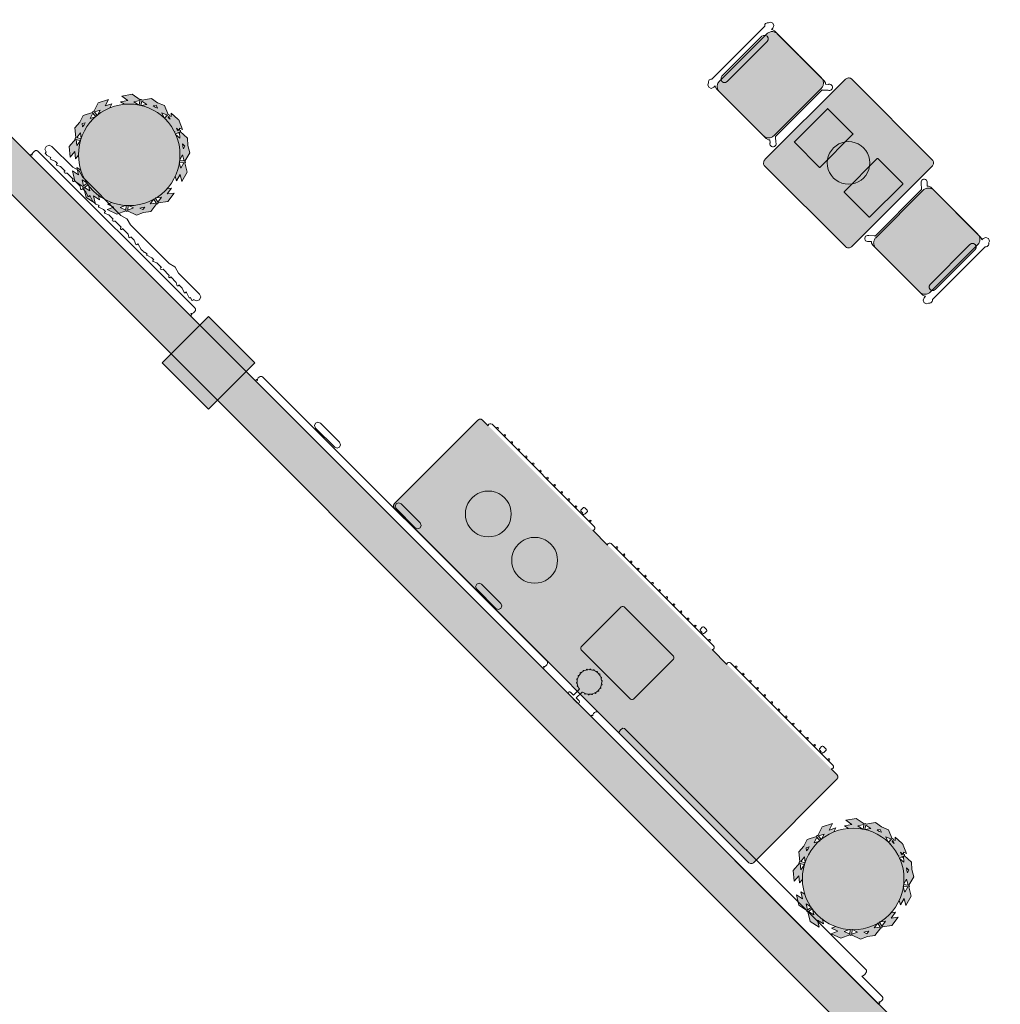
# Model space of a CAD drawing. Extents: x 2172.2 to 2210.6, y 415.3 to 458.1.
# Tile 5 of 27: x 2188.1 to 2194.1, y 420.2 to 426.2. Entities that reach past the tile are written whole.
import ezdxf

# ---------------------------------------------------------------- set-up
doc = ezdxf.new("R2010")
doc.units = 0
for name, color, linetype, lineweight in [('AYAA_M3_CHAIRS', 7, 'CONTINUOUS', 18), ('AYAA_M3_COLUMNS', 8, 'CONTINUOUS', 30), ('AYAA_M3_FINE_DETAIL', 8, 'CONTINUOUS', 9), ('AYAA_M3_PLANTS', 94, 'CONTINUOUS', 18), ('AYAA_M3_SERVICE', 7, 'CONTINUOUS', 18), ('AYAA_M3_TABLES', 7, 'CONTINUOUS', 18), ('AYAA_M3_WALL_DECOR', 32, 'CONTINUOUS', 13), ('AYAA_M3_WALL_LIGHTS', 32, 'CONTINUOUS', 13), ('AYAA_M3_WALLS', 7, 'CONTINUOUS', 30)]:
    doc.layers.add(name, color=color, linetype=linetype, lineweight=lineweight)

# ---------------------------------------------------------------- blocks, each defined once
blk = doc.blocks.new('AYAA_M3_ARCHITECTURE')
at = {"layer": 'AYAA_M3_COLUMNS', "true_color": 0xcfdadc}
blk.add_hatch(color=256, dxfattribs=at).paths.add_polyline_path([(-0.472302, -9.875465), (-0.755142, -10.158305), (-1.03795, -9.87543), (-0.755142, -9.592627)])
at = {"layer": 'AYAA_M3_WALLS', "true_color": 0xe1e6e6}
blk.add_hatch(color=256, dxfattribs=at).paths.add_polyline_path([(6.354817, -17.161343), (-2.147606, -8.65892), (-1.970829, -8.482143), (6.531594, -16.984568)])
at = {"layer": 'AYAA_M3_COLUMNS', "linetype": 'CONTINUOUS', "lineweight": -2}
blk.add_lwpolyline([(-0.472302, -9.875465), (-0.755142, -10.158305), (-1.03795, -9.87543), (-0.755142, -9.592627)], close=True, dxfattribs=at)
at = {"layer": 'AYAA_M3_WALLS', "linetype": 'CONTINUOUS', "lineweight": -2}
blk.add_lwpolyline([(6.354817, -17.161343), (-2.147606, -8.65892), (-1.970829, -8.482143), (6.531594, -16.984568)], close=True, dxfattribs=at)
blk = doc.blocks.new('AYAA_M3_UNIQUE_WALL_COMPOSITION_13')
at = {"color": 0, "linetype": 'CONTINUOUS', "lineweight": -2}
for points in [[(-0.690095, -0.008512), (-0.684083, -0.0025), (-0.6925, -0.0025), (-0.6925, 0.0085), (0.6925, 0.0085), (0.6925, -0.0025), (0.684083, -0.0025), (0.690095, -0.008512), (0.6925, -0.0175), (0.6925, -0.0265), (0.690095, -0.035488), (0.683488, -0.042095), (0.6745, -0.0445), (-0.6745, -0.0445), (-0.683488, -0.042095), (-0.690095, -0.035488), (-0.6925, -0.0265), (-0.6925, -0.0175)], [(-0.6371, -0.075), (-0.635744, -0.075), (-0.635851, -0.073913), (-0.634997, -0.069748), (-0.633605, -0.06573), (-0.632489, -0.064214), (-0.613066, -0.069546), (-0.613026, -0.069189), (-0.611006, -0.065372), (-0.608626, -0.064266), (-0.57376, -0.075), (-0.568258, -0.075), (-0.569958, -0.072821), (-0.569542, -0.068418), (-0.566808, -0.064942), (-0.563358, -0.064429), (-0.536916, -0.075), (-0.507832, -0.075), (-0.509997, -0.071422), (-0.508914, -0.067036), (-0.505254, -0.064386), (-0.501162, -0.065025), (-0.486363, -0.075), (-0.438548, -0.075), (-0.439539, -0.07175), (-0.439048, -0.067334), (-0.435483, -0.064479), (-0.430932, -0.064859), (-0.428061, -0.06825), (-0.426002, -0.075), (-0.373732, -0.075), (-0.365545, -0.06597), (-0.361577, -0.064209), (-0.357329, -0.065841), (-0.355291, -0.069909), (-0.356655, -0.07403), (-0.357534, -0.075), (-0.31792, -0.075), (-0.296958, -0.064623), (-0.293106, -0.064677), (-0.289951, -0.067849), (-0.289342, -0.072281), (-0.291355, -0.075), (-0.273687, -0.075), (-0.242574, -0.064325), (-0.239624, -0.065171), (-0.237262, -0.068846), (-0.23692, -0.072638), (-0.21869, -0.067419), (-0.218105, -0.06573), (-0.216989, -0.064214), (-0.212142, -0.065544), (-0.207558, -0.064232), (-0.205796, -0.065555), (-0.205235, -0.066853), (-0.195468, -0.064209), (-0.195193, -0.065226), (-0.193126, -0.064266), (-0.15826, -0.075), (-0.152758, -0.075), (-0.154458, -0.072821), (-0.154042, -0.068418), (-0.151308, -0.064942), (-0.147858, -0.064429), (-0.121416, -0.075), (-0.092332, -0.075), (-0.094497, -0.071422), (-0.093414, -0.067036), (-0.089754, -0.064386), (-0.085662, -0.065025), (-0.070863, -0.075), (-0.023048, -0.075), (-0.024039, -0.07175), (-0.023548, -0.067334), (-0.019983, -0.064479), (-0.015432, -0.064859), (-0.012561, -0.06825), (-0.010502, -0.075), (0.041768, -0.075), (0.049955, -0.06597), (0.053923, -0.064209), (0.058171, -0.065841), (0.060209, -0.069909), (0.058845, -0.07403), (0.057966, -0.075), (0.09758, -0.075), (0.118542, -0.064623), (0.122394, -0.064677), (0.125549, -0.067849), (0.126158, -0.072281), (0.124145, -0.075), (0.141813, -0.075), (0.172926, -0.064325), (0.175876, -0.065171), (0.178238, -0.068846), (0.17858, -0.072638), (0.19681, -0.067419), (0.197395, -0.06573), (0.198511, -0.064214), (0.203358, -0.065544), (0.207942, -0.064232), (0.209704, -0.065555), (0.210265, -0.066853), (0.220032, -0.064209), (0.220307, -0.065226), (0.222374, -0.064266), (0.25724, -0.075), (0.262742, -0.075), (0.261042, -0.072821), (0.261458, -0.068418), (0.264192, -0.064942), (0.267642, -0.064429), (0.294084, -0.075), (0.323168, -0.075), (0.321003, -0.071422), (0.322086, -0.067036), (0.325746, -0.064386), (0.329838, -0.065025), (0.344637, -0.075), (0.392452, -0.075), (0.391461, -0.07175), (0.391952, -0.067334), (0.395517, -0.064479), (0.400068, -0.064859), (0.402939, -0.06825), (0.404998, -0.075), (0.457268, -0.075), (0.465455, -0.06597), (0.469423, -0.064209), (0.473671, -0.065841), (0.475709, -0.069909), (0.474345, -0.07403), (0.473466, -0.075), (0.51308, -0.075), (0.534042, -0.064623), (0.537894, -0.064677), (0.541049, -0.067849), (0.541658, -0.072281), (0.539645, -0.075), (0.557313, -0.075), (0.588426, -0.064325), (0.591376, -0.065171), (0.593738, -0.068846), (0.59408, -0.072638), (0.623442, -0.064232), (0.625204, -0.065555), (0.625765, -0.066853), (0.635532, -0.064209), (0.638625, -0.075632), (0.654761, -0.082322), (0.662076, -0.1), (0.654761, -0.117678), (0.6371, -0.125), (0.456923, -0.125), (0.417068, -0.135791), (0.417039, -0.135684), (0.416777, -0.135487), (0.415977, -0.135791), (0.415022, -0.135424), (0.414651, -0.135366), (0.414062, -0.135582), (0.413912, -0.135786), (0.374619, -0.125), (0.041423, -0.125), (0.001568, -0.135791), (0.001539, -0.135684), (0.001277, -0.135487), (0.000477, -0.135791), (-0.000478, -0.135424), (-0.000849, -0.135366), (-0.001438, -0.135582), (-0.001588, -0.135786), (-0.040881, -0.125), (-0.374077, -0.125), (-0.413932, -0.135791), (-0.413961, -0.135684), (-0.414223, -0.135487), (-0.415023, -0.135791), (-0.415978, -0.135424), (-0.416349, -0.135366), (-0.416938, -0.135582), (-0.417088, -0.135786), (-0.456381, -0.125), (-0.6371, -0.125), (-0.654778, -0.117678), (-0.6621, -0.1), (-0.654778, -0.082322)]]:
    blk.add_lwpolyline(points, close=True, dxfattribs=at)
blk = doc.blocks.new('AYAA_M3_SCONCE')
at = {"color": 0, "linetype": 'CONTINUOUS', "lineweight": -2}
blk.add_lwpolyline([(-0.066057, -0.178967), (-0.064423, -0.178291), (-0.064952, -0.1775), (-0.069291, -0.168701), (-0.071015, -0.163622), (-0.072921, -0.164412), (-0.075043, -0.163533), (-0.075921, -0.161412), (-0.075043, -0.15929), (-0.072921, -0.158412), (-0.072618, -0.158538), (-0.074358, -0.149789), (-0.074835, -0.142517), (-0.076, -0.143), (-0.078121, -0.142121), (-0.079, -0.14), (-0.078121, -0.137879), (-0.076, -0.137), (-0.074835, -0.137483), (-0.074358, -0.130211), (-0.072618, -0.121462), (-0.072921, -0.121588), (-0.075043, -0.12071), (-0.075921, -0.118588), (-0.075043, -0.116467), (-0.072921, -0.115588), (-0.071015, -0.116378), (-0.069291, -0.111299), (-0.064952, -0.1025), (-0.064423, -0.101709), (-0.066057, -0.101033), (-0.066935, -0.098911), (-0.066057, -0.09679), (-0.063935, -0.095911), (-0.061814, -0.09679), (-0.061555, -0.097416), (-0.059501, -0.094343), (-0.053033, -0.086967), (-0.050898, -0.085095), (-0.051891, -0.084684), (-0.052769, -0.082563), (-0.051891, -0.080442), (-0.049769, -0.079563), (-0.047648, -0.080442), (-0.0471, -0.081764), (-0.045657, -0.080499), (-0.0375, -0.075048), (-0.033493, -0.073072), (-0.033693, -0.072989), (-0.034572, -0.070868), (-0.033693, -0.068747), (-0.031572, -0.067868), (-0.02945, -0.068747), (-0.028646, -0.07069), (-0.019411, -0.067556), (-0.013177, -0.066316), (-0.013816, -0.064774), (-0.012937, -0.062652), (-0.012, -0.062264), (-0.012, -0.014), (-0.037, -0.014), (-0.040995, -0.012931), (-0.043931, -0.009995), (-0.045, -0.006), (-0.043931, -0.002005), (-0.040995, 0.000931), (-0.037, 0.002), (0.037, 0.002), (0.040995, 0.000931), (0.043931, -0.002005), (0.045, -0.006), (0.043931, -0.009995), (0.040995, -0.012931), (0.037, -0.014), (0.012, -0.014), (0.012, -0.062264), (0.012937, -0.062652), (0.013816, -0.064774), (0.013177, -0.066316), (0.019411, -0.067556), (0.028646, -0.07069), (0.02945, -0.068747), (0.031572, -0.067868), (0.033693, -0.068747), (0.034572, -0.070868), (0.033693, -0.072989), (0.033493, -0.073072), (0.0375, -0.075048), (0.045657, -0.080499), (0.0471, -0.081764), (0.047648, -0.080442), (0.049769, -0.079563), (0.051891, -0.080442), (0.052769, -0.082563), (0.051891, -0.084684), (0.050898, -0.085095), (0.053033, -0.086967), (0.059501, -0.094343), (0.061555, -0.097416), (0.061814, -0.09679), (0.063935, -0.095911), (0.066057, -0.09679), (0.066935, -0.098911), (0.066057, -0.101033), (0.064423, -0.101709), (0.064952, -0.1025), (0.069291, -0.111299), (0.071015, -0.116378), (0.072921, -0.115588), (0.075043, -0.116467), (0.075921, -0.118588), (0.075043, -0.12071), (0.072921, -0.121588), (0.072618, -0.121462), (0.074358, -0.130211), (0.074835, -0.137483), (0.076, -0.137), (0.078121, -0.137879), (0.079, -0.14), (0.078121, -0.142121), (0.076, -0.143), (0.074835, -0.142517), (0.074358, -0.149789), (0.072618, -0.158538), (0.072921, -0.158412), (0.075043, -0.15929), (0.075921, -0.161412), (0.075043, -0.163533), (0.072921, -0.164412), (0.071015, -0.163622), (0.069291, -0.168701), (0.064952, -0.1775), (0.064423, -0.178291), (0.066057, -0.178967), (0.066935, -0.181089), (0.066057, -0.18321), (0.063935, -0.184089), (0.061814, -0.18321), (0.061555, -0.182584), (0.059501, -0.185657), (0.053033, -0.193033), (0.050898, -0.194905), (0.051891, -0.195316), (0.052769, -0.197437), (0.051891, -0.199558), (0.049769, -0.200437), (0.047648, -0.199558), (0.0471, -0.198236), (0.045657, -0.199501), (0.0375, -0.204952), (0.033493, -0.206928), (0.033693, -0.207011), (0.034572, -0.209132), (0.033693, -0.211253), (0.031572, -0.212132), (0.02945, -0.211253), (0.028646, -0.20931), (0.019411, -0.212444), (0.013177, -0.213684), (0.013816, -0.215226), (0.012937, -0.217348), (0.010816, -0.218226), (0.008695, -0.217348), (0.007816, -0.215226), (0.008131, -0.214467), (0, -0.215), (-0.008131, -0.214467), (-0.007816, -0.215226), (-0.008695, -0.217348), (-0.010816, -0.218226), (-0.012937, -0.217348), (-0.013816, -0.215226), (-0.013177, -0.213684), (-0.019411, -0.212444), (-0.028646, -0.20931), (-0.02945, -0.211253), (-0.031572, -0.212132), (-0.033693, -0.211253), (-0.034572, -0.209132), (-0.033693, -0.207011), (-0.033493, -0.206928), (-0.0375, -0.204952), (-0.045657, -0.199501), (-0.0471, -0.198236), (-0.047648, -0.199558), (-0.049769, -0.200437), (-0.051891, -0.199558), (-0.052769, -0.197437), (-0.051891, -0.195316), (-0.050898, -0.194905), (-0.053033, -0.193033), (-0.059501, -0.185657), (-0.061555, -0.182584), (-0.061814, -0.18321), (-0.063935, -0.184089), (-0.066057, -0.18321), (-0.066935, -0.181089)], close=True, dxfattribs=at)
blk = doc.blocks.new('AYAA_M3_UNIQUE_WALL_COMPOSITION_19')
at = {"color": 0, "linetype": 'CONTINUOUS', "lineweight": -2}
blk.add_lwpolyline([(1.04328, -0.08894), (-1.04328, -0.08894), (-1.05177, -0.081665), (-1.055287, -0.0641), (-1.05177, -0.046535), (-1.049185, -0.04432), (-1.22544, -0.04432), (-1.233709, -0.042108), (-1.239788, -0.036029), (-1.242, -0.02776), (-1.242, -0.01948), (-1.239788, -0.011211), (-1.234257, -0.00568), (-1.242, -0.00568), (-1.242, 0.00444), (1.242, 0.00444), (1.242, -0.00568), (1.234257, -0.00568), (1.239788, -0.011211), (1.242, -0.01948), (1.242, -0.02776), (1.239788, -0.036029), (1.233709, -0.042108), (1.22544, -0.04432), (1.049186, -0.04432), (1.051771, -0.046535), (1.055287, -0.0641), (1.051771, -0.081665)], close=True, dxfattribs=at)
blk = doc.blocks.new('AYAA_M3_UNIQUE_WALL_COMPOSITION_20')
at = {"color": 0, "linetype": 'CONTINUOUS', "lineweight": -2}
for points in [[(-1.242, 0.00424), (1.242, 0.00424), (1.242, -0.00588), (1.234257, -0.00588), (1.239788, -0.011411), (1.242, -0.01968), (1.242, -0.02796), (1.239788, -0.036229), (1.233709, -0.042308), (1.22544, -0.04452), (-1.22544, -0.04452), (-1.233709, -0.042308), (-1.239788, -0.036229), (-1.242, -0.02796), (-1.242, -0.01968), (-1.239788, -0.011411), (-1.234257, -0.00588), (-1.242, -0.00588)], [(-0.77832, -0.05142), (-0.61272, -0.05142), (-0.597781, -0.057618), (-0.591593, -0.07258), (-0.597781, -0.087542), (-0.61272, -0.09374), (-0.77832, -0.09374), (-0.793282, -0.087542), (-0.79948, -0.07258), (-0.793282, -0.057618)], [(-0.0828, -0.05142), (0.0828, -0.05142), (0.097739, -0.057618), (0.103927, -0.07258), (0.097739, -0.087542), (0.0828, -0.09374), (-0.0828, -0.09374), (-0.097762, -0.087542), (-0.10396, -0.07258), (-0.097762, -0.057618)], [(0.61272, -0.05142), (0.77832, -0.05142), (0.793259, -0.057618), (0.799447, -0.07258), (0.793259, -0.087542), (0.77832, -0.09374), (0.61272, -0.09374), (0.597758, -0.087542), (0.59156, -0.07258), (0.597758, -0.057618)]]:
    blk.add_lwpolyline(points, close=True, dxfattribs=at)
blk = doc.blocks.new('AYAA_M3_DINING_TWO_SQUARE')
at = {"true_color": 0xf9f9f5}
blk.add_hatch(color=256, dxfattribs=at).paths.add_polyline_path([(-0.365847, -0.367678), (-0.369032, -0.364695), (-0.371594, -0.36135), (-0.373471, -0.357725), (-0.374615, -0.353911), (-0.375, -0.35), (-0.375, 0.35), (-0.374615, 0.353911), (-0.373471, 0.357725), (-0.371594, 0.36135), (-0.369032, 0.364695), (-0.365847, 0.367678), (-0.362118, 0.370225), (-0.357937, 0.372275), (-0.353407, 0.373776), (-0.348639, 0.374692), (-0.34375, 0.375), (0.34375, 0.375), (0.348639, 0.374692), (0.353407, 0.373776), (0.357937, 0.372275), (0.362118, 0.370225), (0.365847, 0.367678), (0.369032, 0.364695), (0.371594, 0.36135), (0.373471, 0.357725), (0.374615, 0.353911), (0.375, 0.35), (0.375, -0.35), (0.374615, -0.353911), (0.373471, -0.357725), (0.371594, -0.36135), (0.369032, -0.364695), (0.365847, -0.367678), (0.362118, -0.370225), (0.357937, -0.372275), (0.353407, -0.373776), (0.348639, -0.374692), (0.34375, -0.375), (-0.34375, -0.375), (-0.348639, -0.374692), (-0.353407, -0.373776), (-0.357937, -0.372275), (-0.362118, -0.370225)])
at = {"color": 0, "linetype": 'CONTINUOUS', "lineweight": -2}
blk.add_lwpolyline([(-0.374615, 0.353911), (-0.373471, 0.357725), (-0.371594, 0.36135), (-0.369032, 0.364695), (-0.365847, 0.367678), (-0.362118, 0.370225), (-0.357937, 0.372275), (-0.353407, 0.373776), (-0.348639, 0.374692), (-0.34375, 0.375), (0.34375, 0.375), (0.348639, 0.374692), (0.353407, 0.373776), (0.357937, 0.372275), (0.362118, 0.370225), (0.365847, 0.367678), (0.369032, 0.364695), (0.371594, 0.36135), (0.373471, 0.357725), (0.374615, 0.353911), (0.375, 0.35), (0.375, -0.35), (0.374615, -0.353911), (0.373471, -0.357725), (0.371594, -0.36135), (0.369032, -0.364695), (0.365847, -0.367678), (0.362118, -0.370225), (0.357937, -0.372275), (0.353407, -0.373776), (0.348639, -0.374692), (0.34375, -0.375), (-0.34375, -0.375), (-0.348639, -0.374692), (-0.353407, -0.373776), (-0.357937, -0.372275), (-0.362118, -0.370225), (-0.365847, -0.367678), (-0.369032, -0.364695), (-0.371594, -0.36135), (-0.373471, -0.357725), (-0.374615, -0.353911), (-0.375, -0.35), (-0.375, 0.35)], close=True, dxfattribs=at)
at = {"layer": 'AYAA_M3_FINE_DETAIL', "linetype": 'CONTINUOUS', "lineweight": -2}
for points in [[(-0.144733, 0.106001), (-0.145, 0.107), (-0.145, 0.323), (-0.144733, 0.323999), (-0.143999, 0.324733), (-0.143, 0.325), (0.143, 0.325), (0.143999, 0.324733), (0.144733, 0.323999), (0.145, 0.323), (0.145, 0.107), (0.144733, 0.106001), (0.143999, 0.105267), (0.143, 0.105), (-0.143, 0.105), (-0.143999, 0.105267)], [(-0.123637, 0.040172), (-0.115831, 0.059019), (-0.105172, 0.076412), (-0.091924, 0.091924), (-0.076412, 0.105172), (-0.059019, 0.115831), (-0.040172, 0.123637), (-0.020336, 0.128399), (0, 0.13), (0.020336, 0.128399), (0.040172, 0.123637), (0.059019, 0.115831), (0.076412, 0.105172), (0.091924, 0.091924), (0.105172, 0.076412), (0.115831, 0.059019), (0.123637, 0.040172), (0.128399, 0.020336), (0.13, 0), (0.128399, -0.020336), (0.123637, -0.040172), (0.115831, -0.059019), (0.105172, -0.076412), (0.091924, -0.091924), (0.076412, -0.105172), (0.059019, -0.115831), (0.040172, -0.123637), (0.020336, -0.128399), (0, -0.13), (-0.020336, -0.128399), (-0.040172, -0.123637), (-0.059019, -0.115831), (-0.076412, -0.105172), (-0.091924, -0.091924), (-0.105172, -0.076412), (-0.115831, -0.059019), (-0.123637, -0.040172), (-0.128399, -0.020336), (-0.13, 0), (-0.128399, 0.020336)], [(-0.144733, -0.106001), (-0.143999, -0.105267), (-0.143, -0.105), (0.143, -0.105), (0.143999, -0.105267), (0.144733, -0.106001), (0.145, -0.107), (0.145, -0.323), (0.144733, -0.323999), (0.143999, -0.324733), (0.143, -0.325), (-0.143, -0.325), (-0.143999, -0.324733), (-0.144733, -0.323999), (-0.145, -0.323), (-0.145, -0.107)]]:
    blk.add_lwpolyline(points, close=True, dxfattribs=at)
blk = doc.blocks.new('AYAA_M3_CHAIR_OLIVE')
at = {"true_color": 0x729160}
blk.add_hatch(color=256, dxfattribs=at).paths.add_polyline_path([(-0.247475, -0.204863), (-0.248872, -0.200013), (-0.249717, -0.195038), (-0.25, -0.19), (-0.25, 0.19), (-0.249717, 0.195038), (-0.248872, 0.200013), (-0.247475, 0.204863), (-0.245544, 0.209525), (-0.243103, 0.213941), (-0.240182, 0.218057), (-0.23682, 0.22182), (-0.233057, 0.225182), (-0.228941, 0.228103), (-0.224525, 0.230544), (-0.219863, 0.232475), (-0.215013, 0.233872), (-0.210038, 0.234717), (-0.205, 0.235), (0.205, 0.235), (0.210038, 0.234717), (0.215013, 0.233872), (0.219863, 0.232475), (0.224525, 0.230544), (0.228941, 0.228103), (0.233057, 0.225182), (0.23682, 0.22182), (0.240182, 0.218057), (0.243103, 0.213941), (0.245544, 0.209525), (0.247475, 0.204863), (0.248872, 0.200013), (0.249717, 0.195038), (0.25, 0.19), (0.25, -0.19), (0.249717, -0.195038), (0.248872, -0.200013), (0.247475, -0.204863), (0.245544, -0.209525), (0.243103, -0.213941), (0.240182, -0.218057), (0.23682, -0.22182), (0.233057, -0.225182), (0.228941, -0.228103), (0.224525, -0.230544), (0.219863, -0.232475), (0.215013, -0.233872), (0.210038, -0.234717), (0.205, -0.235), (-0.205, -0.235), (-0.210038, -0.234717), (-0.215013, -0.233872), (-0.219863, -0.232475), (-0.224525, -0.230544), (-0.228941, -0.228103), (-0.233057, -0.225182), (-0.23682, -0.22182), (-0.240182, -0.218057), (-0.243103, -0.213941), (-0.245544, -0.209525)])
at = {"color": 0, "linetype": 'CONTINUOUS', "lineweight": -2}
for points in [[(-0.255, -0.233), (-0.242972, -0.233), (-0.245992, -0.22998), (-0.25, -0.215), (-0.25, 0.215), (-0.245992, 0.22998), (-0.240149, 0.235823), (-0.252556, 0.249383), (-0.254118, 0.250179), (-0.258321, 0.254382), (-0.26102, 0.259679), (-0.26195, 0.26555), (-0.26102, 0.271421), (-0.258321, 0.276718), (-0.254118, 0.280921), (-0.248821, 0.28362), (-0.24295, 0.28455), (-0.237079, 0.28362), (-0.231782, 0.280921), (-0.227579, 0.276718), (-0.22608, 0.273776), (-0.20172, 0.24715), (-0.200943, 0.245), (0.200943, 0.245), (0.20172, 0.24715), (0.22608, 0.273776), (0.227579, 0.276718), (0.231782, 0.280921), (0.237079, 0.28362), (0.24295, 0.28455), (0.248821, 0.28362), (0.254118, 0.280921), (0.258321, 0.276718), (0.26102, 0.271421), (0.26195, 0.26555), (0.26102, 0.259679), (0.258321, 0.254382), (0.254118, 0.250179), (0.252556, 0.249383), (0.240149, 0.235823), (0.245992, 0.22998), (0.25, 0.215), (0.25, -0.215), (0.245992, -0.22998), (0.242972, -0.233), (0.255, -0.233), (0.270556, -0.239444), (0.277, -0.255), (0.270556, -0.270556), (0.259027, -0.275332), (0.258321, -0.276718), (0.254118, -0.280921), (0.248821, -0.28362), (0.24295, -0.28455), (0.237079, -0.28362), (0.231782, -0.280921), (0.227861, -0.277), (-0.227861, -0.277), (-0.231782, -0.280921), (-0.237079, -0.28362), (-0.24295, -0.28455), (-0.248821, -0.28362), (-0.254118, -0.280921), (-0.258321, -0.276718), (-0.259027, -0.275332), (-0.270556, -0.270556), (-0.277, -0.255), (-0.270556, -0.239444)], [(-0.247475, -0.204863), (-0.248872, -0.200013), (-0.249717, -0.195038), (-0.25, -0.19), (-0.25, 0.19), (-0.249717, 0.195038), (-0.248872, 0.200013), (-0.247475, 0.204863), (-0.245544, 0.209525), (-0.243103, 0.213941), (-0.240182, 0.218057), (-0.23682, 0.22182), (-0.233057, 0.225182), (-0.228941, 0.228103), (-0.224525, 0.230544), (-0.219863, 0.232475), (-0.215013, 0.233872), (-0.210038, 0.234717), (-0.205, 0.235), (0.205, 0.235), (0.210038, 0.234717), (0.215013, 0.233872), (0.219863, 0.232475), (0.224525, 0.230544), (0.228941, 0.228103), (0.233057, 0.225182), (0.23682, 0.22182), (0.240182, 0.218057), (0.243103, 0.213941), (0.245544, 0.209525), (0.247475, 0.204863), (0.248872, 0.200013), (0.249717, 0.195038), (0.25, 0.19), (0.25, -0.19), (0.249717, -0.195038), (0.248872, -0.200013), (0.247475, -0.204863), (0.245544, -0.209525), (0.243103, -0.213941), (0.240182, -0.218057), (0.23682, -0.22182), (0.233057, -0.225182), (0.228941, -0.228103), (0.224525, -0.230544), (0.219863, -0.232475), (0.215013, -0.233872), (0.210038, -0.234717), (0.205, -0.235), (-0.205, -0.235), (-0.210038, -0.234717), (-0.215013, -0.233872), (-0.219863, -0.232475), (-0.224525, -0.230544), (-0.228941, -0.228103), (-0.233057, -0.225182), (-0.23682, -0.22182), (-0.240182, -0.218057), (-0.243103, -0.213941), (-0.245544, -0.209525)], [(-0.183735, -0.203506), (-0.1725, -0.2005), (0.1725, -0.2005), (0.183735, -0.203506), (0.191994, -0.211765), (0.195, -0.223), (0.191994, -0.234235), (0.183735, -0.242494), (0.1725, -0.2455), (-0.1725, -0.2455), (-0.183735, -0.242494), (-0.191994, -0.234235), (-0.195, -0.223), (-0.191994, -0.211765)]]:
    blk.add_lwpolyline(points, close=True, dxfattribs=at)
blk = doc.blocks.new('AYAA_M3_SIDEBOARD')
at = {"true_color": 0xe8ddc7}
blk.add_hatch(color=256, dxfattribs=at).paths.add_polyline_path([(-1.547328, 0.369987), (-1.539987, 0.377328), (-1.53, 0.38), (1.53, 0.38), (1.539987, 0.377328), (1.547328, 0.369987), (1.55, 0.36), (1.55, -0.36), (1.547328, -0.369987), (1.539987, -0.377328), (1.53, -0.38), (-1.53, -0.38), (-1.539987, -0.377328), (-1.547328, -0.369987), (-1.55, -0.36), (-1.55, 0.36)])
at = {"color": 0, "linetype": 'CONTINUOUS', "lineweight": -2}
for points in [[(-1.53, -0.38), (-1.539987, -0.377328), (-1.547328, -0.369987), (-1.55, -0.36), (-1.55, 0.36), (-1.547328, 0.369987), (-1.539987, 0.377328), (-1.53, 0.38), (1.53, 0.38), (1.539987, 0.377328), (1.547328, 0.369987), (1.55, 0.36), (1.55, -0.36), (1.547328, -0.369987), (1.539987, -0.377328), (1.53, -0.38), (1.481121, -0.38), (1.48313, -0.382009), (1.485, -0.389), (1.48313, -0.395991), (1.477991, -0.40113), (1.471, -0.403), (0.589, -0.403), (0.582009, -0.40113), (0.57687, -0.395991), (0.575, -0.389), (0.57687, -0.382009), (0.578879, -0.38), (0.451121, -0.38), (0.45313, -0.382009), (0.455, -0.389), (0.45313, -0.395991), (0.447991, -0.40113), (0.441, -0.403), (-0.441, -0.403), (-0.447991, -0.40113), (-0.45313, -0.395991), (-0.455, -0.389), (-0.45313, -0.382009), (-0.451121, -0.38), (-0.578879, -0.38), (-0.57687, -0.382009), (-0.575, -0.389), (-0.57687, -0.395991), (-0.582009, -0.40113), (-0.589, -0.403), (-1.471, -0.403), (-1.477991, -0.40113), (-1.48313, -0.395991), (-1.485, -0.389), (-1.48313, -0.382009), (-1.481121, -0.38)], [(-1.43, -0.415), (-1.433535, -0.413536), (-1.435, -0.41), (-1.433535, -0.406464), (-1.43, -0.405), (-1.426464, -0.406464), (-1.425, -0.41), (-1.426464, -0.413536)], [(-1.363461, -0.41), (-1.364926, -0.413536), (-1.368461, -0.415), (-1.371997, -0.413536), (-1.373461, -0.41), (-1.371997, -0.406464), (-1.368461, -0.405), (-1.364926, -0.406464)], [(-1.301923, -0.41), (-1.303388, -0.413536), (-1.306923, -0.415), (-1.310459, -0.413536), (-1.311923, -0.41), (-1.310459, -0.406464), (-1.306923, -0.405), (-1.303388, -0.406464)], [(-1.245385, -0.415), (-1.24892, -0.413536), (-1.250385, -0.41), (-1.24892, -0.406464), (-1.245385, -0.405), (-1.241849, -0.406464), (-1.240385, -0.41), (-1.241849, -0.413536)], [(-1.180311, -0.413536), (-1.183846, -0.415), (-1.187382, -0.413536), (-1.188846, -0.41), (-1.187382, -0.406464), (-1.183846, -0.405), (-1.180311, -0.406464), (-1.178846, -0.41)], [(-1.118772, -0.413536), (-1.122308, -0.415), (-1.125843, -0.413536), (-1.127308, -0.41), (-1.125843, -0.406464), (-1.122308, -0.405), (-1.118772, -0.406464), (-1.117308, -0.41)], [(-1.057234, -0.406464), (-1.055769, -0.41), (-1.057234, -0.413536), (-1.060769, -0.415), (-1.064305, -0.413536), (-1.065769, -0.41), (-1.064305, -0.406464), (-1.060769, -0.405)], [(-1.004231, -0.41), (-1.002766, -0.406464), (-0.999231, -0.405), (-0.995695, -0.406464), (-0.994231, -0.41), (-0.995695, -0.413536), (-0.999231, -0.415), (-1.002766, -0.413536)], [(-0.934157, -0.406464), (-0.932692, -0.41), (-0.934157, -0.413536), (-0.937692, -0.415), (-0.941228, -0.413536), (-0.942692, -0.41), (-0.941228, -0.406464), (-0.937692, -0.405)], [(-0.871154, -0.41), (-0.872618, -0.413536), (-0.876154, -0.415), (-0.879689, -0.413536), (-0.881154, -0.41), (-0.879689, -0.406464), (-0.876154, -0.405), (-0.872618, -0.406464)], [(-0.81108, -0.413536), (-0.814615, -0.415), (-0.818151, -0.413536), (-0.819615, -0.41), (-0.818151, -0.406464), (-0.814615, -0.405), (-0.81108, -0.406464), (-0.809615, -0.41)], [(-0.753077, -0.415), (-0.756612, -0.413536), (-0.758077, -0.41), (-0.756612, -0.406464), (-0.753077, -0.405), (-0.749541, -0.406464), (-0.748077, -0.41), (-0.749541, -0.413536)], [(-0.696538, -0.41), (-0.695074, -0.406464), (-0.691538, -0.405), (-0.688003, -0.406464), (-0.686538, -0.41), (-0.687306, -0.411855), (-0.686505, -0.412069), (-0.683569, -0.415005), (-0.6825, -0.419), (-0.6825, -0.435), (-0.683569, -0.438995), (-0.686505, -0.441931), (-0.6905, -0.443), (-0.7095, -0.443), (-0.713495, -0.441931), (-0.716431, -0.438995), (-0.7175, -0.435), (-0.7175, -0.419), (-0.716431, -0.415005), (-0.713495, -0.412069), (-0.7095, -0.411), (-0.696124, -0.411)], [(-0.633536, -0.413536), (-0.635, -0.41), (-0.633536, -0.406464), (-0.63, -0.405), (-0.626464, -0.406464), (-0.625, -0.41), (-0.626464, -0.413536), (-0.63, -0.415)], [(-0.396464, -0.406464), (-0.395, -0.41), (-0.396464, -0.413536), (-0.4, -0.415), (-0.403536, -0.413536), (-0.405, -0.41), (-0.403536, -0.406464), (-0.4, -0.405)], [(-0.338462, -0.405), (-0.334926, -0.406464), (-0.333462, -0.41), (-0.334926, -0.413536), (-0.338462, -0.415), (-0.341997, -0.413536), (-0.343462, -0.41), (-0.341997, -0.406464)], [(-0.276923, -0.405), (-0.273388, -0.406464), (-0.271923, -0.41), (-0.273388, -0.413536), (-0.276923, -0.415), (-0.280459, -0.413536), (-0.281923, -0.41), (-0.280459, -0.406464)], [(-0.215385, -0.405), (-0.211849, -0.406464), (-0.210385, -0.41), (-0.211849, -0.413536), (-0.215385, -0.415), (-0.21892, -0.413536), (-0.220385, -0.41), (-0.21892, -0.406464)], [(-0.153846, -0.405), (-0.150311, -0.406464), (-0.148846, -0.41), (-0.150311, -0.413536), (-0.153846, -0.415), (-0.157382, -0.413536), (-0.158846, -0.41), (-0.157382, -0.406464)], [(-0.088772, -0.406464), (-0.087308, -0.41), (-0.088772, -0.413536), (-0.092308, -0.415), (-0.095843, -0.413536), (-0.097308, -0.41), (-0.095843, -0.406464), (-0.092308, -0.405)], [(-0.025769, -0.41), (-0.027234, -0.413536), (-0.030769, -0.415), (-0.034305, -0.413536), (-0.035769, -0.41), (-0.034305, -0.406464), (-0.030769, -0.405), (-0.027234, -0.406464)], [(0.030769, -0.415), (0.027234, -0.413536), (0.025769, -0.41), (0.027234, -0.406464), (0.030769, -0.405), (0.034305, -0.406464), (0.035769, -0.41), (0.034305, -0.413536)], [(0.095843, -0.406464), (0.097308, -0.41), (0.095843, -0.413536), (0.092308, -0.415), (0.088772, -0.413536), (0.087308, -0.41), (0.088772, -0.406464), (0.092308, -0.405)], [(0.148846, -0.41), (0.150311, -0.406464), (0.153846, -0.405), (0.157382, -0.406464), (0.158846, -0.41), (0.157382, -0.413536), (0.153846, -0.415), (0.150311, -0.413536)], [(0.215385, -0.405), (0.21892, -0.406464), (0.220385, -0.41), (0.21892, -0.413536), (0.215385, -0.415), (0.211849, -0.413536), (0.210385, -0.41), (0.211849, -0.406464)], [(0.276923, -0.405), (0.280459, -0.406464), (0.281923, -0.41), (0.280459, -0.413536), (0.276923, -0.415), (0.273388, -0.413536), (0.271923, -0.41), (0.273388, -0.406464)], [(0.313569, -0.415005), (0.316505, -0.412069), (0.3205, -0.411), (0.333876, -0.411), (0.333462, -0.41), (0.334926, -0.406464), (0.338462, -0.405), (0.341997, -0.406464), (0.343462, -0.41), (0.342694, -0.411855), (0.343495, -0.412069), (0.346431, -0.415005), (0.3475, -0.419), (0.3475, -0.435), (0.346431, -0.438995), (0.343495, -0.441931), (0.3395, -0.443), (0.3205, -0.443), (0.316505, -0.441931), (0.313569, -0.438995), (0.3125, -0.435), (0.3125, -0.419)], [(0.403536, -0.413536), (0.4, -0.415), (0.396464, -0.413536), (0.395, -0.41), (0.396464, -0.406464), (0.4, -0.405), (0.403536, -0.406464), (0.405, -0.41)], [(0.625, -0.41), (0.626464, -0.406464), (0.63, -0.405), (0.633536, -0.406464), (0.635, -0.41), (0.633536, -0.413536), (0.63, -0.415), (0.626464, -0.413536)], [(0.695074, -0.413536), (0.691538, -0.415), (0.688003, -0.413536), (0.686538, -0.41), (0.688003, -0.406464), (0.691538, -0.405), (0.695074, -0.406464), (0.696538, -0.41)], [(0.749541, -0.406464), (0.753077, -0.405), (0.756612, -0.406464), (0.758077, -0.41), (0.756612, -0.413536), (0.753077, -0.415), (0.749541, -0.413536), (0.748077, -0.41)], [(0.81108, -0.406464), (0.814615, -0.405), (0.818151, -0.406464), (0.819615, -0.41), (0.818151, -0.413536), (0.814615, -0.415), (0.81108, -0.413536), (0.809615, -0.41)], [(0.879689, -0.406464), (0.881154, -0.41), (0.879689, -0.413536), (0.876154, -0.415), (0.872618, -0.413536), (0.871154, -0.41), (0.872618, -0.406464), (0.876154, -0.405)], [(0.934157, -0.406464), (0.937692, -0.405), (0.941228, -0.406464), (0.942692, -0.41), (0.941228, -0.413536), (0.937692, -0.415), (0.934157, -0.413536), (0.932692, -0.41)], [(0.995695, -0.406464), (0.999231, -0.405), (1.002766, -0.406464), (1.004231, -0.41), (1.002766, -0.413536), (0.999231, -0.415), (0.995695, -0.413536), (0.994231, -0.41)], [(1.065769, -0.41), (1.064305, -0.413536), (1.060769, -0.415), (1.057234, -0.413536), (1.055769, -0.41), (1.057234, -0.406464), (1.060769, -0.405), (1.064305, -0.406464)], [(1.125843, -0.413536), (1.122308, -0.415), (1.118772, -0.413536), (1.117308, -0.41), (1.118772, -0.406464), (1.122308, -0.405), (1.125843, -0.406464), (1.127308, -0.41)], [(1.188846, -0.41), (1.187382, -0.413536), (1.183846, -0.415), (1.180311, -0.413536), (1.178846, -0.41), (1.180311, -0.406464), (1.183846, -0.405), (1.187382, -0.406464)], [(1.250385, -0.41), (1.24892, -0.413536), (1.245385, -0.415), (1.241849, -0.413536), (1.240385, -0.41), (1.241849, -0.406464), (1.245385, -0.405), (1.24892, -0.406464)], [(1.310459, -0.413536), (1.306923, -0.415), (1.303388, -0.413536), (1.301923, -0.41), (1.303388, -0.406464), (1.306923, -0.405), (1.310459, -0.406464), (1.311923, -0.41)], [(1.346505, -0.412069), (1.3505, -0.411), (1.363875, -0.411), (1.363461, -0.41), (1.364926, -0.406464), (1.368461, -0.405), (1.371997, -0.406464), (1.373461, -0.41), (1.372693, -0.411854), (1.373495, -0.412069), (1.376431, -0.415005), (1.3775, -0.419), (1.3775, -0.435), (1.376431, -0.438995), (1.373495, -0.441931), (1.3695, -0.443), (1.3505, -0.443), (1.346505, -0.441931), (1.343569, -0.438995), (1.3425, -0.435), (1.3425, -0.419), (1.343569, -0.415005)], [(1.433535, -0.413536), (1.43, -0.415), (1.426464, -0.413536), (1.425, -0.41), (1.426464, -0.406464), (1.43, -0.405), (1.433535, -0.406464), (1.435, -0.41)]]:
    blk.add_lwpolyline(points, close=True, dxfattribs=at)
at = {"layer": 'AYAA_M3_FINE_DETAIL', "linetype": 'CONTINUOUS', "lineweight": -2}
for points in [[(-0.118992, 0.183397), (-0.113, 0.185), (0.313, 0.185), (0.318992, 0.183397), (0.323397, 0.178992), (0.325, 0.173), (0.325, -0.173), (0.323397, -0.178992), (0.318992, -0.183397), (0.313, -0.185), (-0.113, -0.185), (-0.118992, -0.183397), (-0.123397, -0.178992), (-0.125, -0.173), (-0.125, 0.173), (-0.123397, 0.178992)], [(-1.224741, 0.063559), (-1.213262, 0.08229), (-1.198995, 0.098995), (-1.18229, 0.113262), (-1.163559, 0.124741), (-1.143262, 0.133148), (-1.121901, 0.138276), (-1.1, 0.14), (-1.078099, 0.138276), (-1.056738, 0.133148), (-1.036441, 0.124741), (-1.01771, 0.113262), (-1.001005, 0.098995), (-0.986738, 0.08229), (-0.975259, 0.063559), (-0.966852, 0.043262), (-0.961724, 0.021901), (-0.96, 0), (-0.961724, -0.021901), (-0.966852, -0.043262), (-0.975259, -0.063559), (-0.986738, -0.08229), (-1.001005, -0.098995), (-1.01771, -0.113262), (-1.036441, -0.124741), (-1.056738, -0.133148), (-1.078099, -0.138276), (-1.1, -0.14), (-1.121901, -0.138276), (-1.143262, -0.133148), (-1.163559, -0.124741), (-1.18229, -0.113262), (-1.198995, -0.098995), (-1.213262, -0.08229), (-1.224741, -0.063559), (-1.233148, -0.043262), (-1.238276, -0.021901), (-1.24, 0), (-1.238276, 0.021901), (-1.233148, 0.043262)], [(-0.838276, 0.021901), (-0.833148, 0.043262), (-0.824741, 0.063559), (-0.813262, 0.08229), (-0.798995, 0.098995), (-0.78229, 0.113262), (-0.763559, 0.124741), (-0.743262, 0.133148), (-0.721901, 0.138276), (-0.7, 0.14), (-0.678099, 0.138276), (-0.656738, 0.133148), (-0.636441, 0.124741), (-0.61771, 0.113262), (-0.601005, 0.098995), (-0.586738, 0.08229), (-0.575259, 0.063559), (-0.566852, 0.043262), (-0.561724, 0.021901), (-0.56, 0), (-0.561724, -0.021901), (-0.566852, -0.043262), (-0.575259, -0.063559), (-0.586738, -0.08229), (-0.601005, -0.098995), (-0.61771, -0.113262), (-0.636441, -0.124741), (-0.656738, -0.133148), (-0.678099, -0.138276), (-0.7, -0.14), (-0.721901, -0.138276), (-0.743262, -0.133148), (-0.763559, -0.124741), (-0.78229, -0.113262), (-0.798995, -0.098995), (-0.813262, -0.08229), (-0.824741, -0.063559), (-0.833148, -0.043262), (-0.838276, -0.021901), (-0.84, 0)]]:
    blk.add_lwpolyline(points, close=True, dxfattribs=at)
blk = doc.blocks.new('AYAA_M3_PLANTER')
at = {"true_color": 0x91b46f}
h = blk.add_hatch(color=256, dxfattribs=at)
h.paths.add_polyline_path([(-0.314582, -0.176177), (-0.34944, -0.121314), (-0.336246, -0.063287), (-0.338237, -0.062792), (-0.340588, -0.058893), (-0.339683, -0.054431), (-0.337973, -0.053296), (-0.369886, -0.003068), (-0.355475, 0.060314), (-0.331772, 0.023007), (-0.321972, 0.066107), (-0.30676, 0.042164), (-0.304043, 0.060478), (-0.296652, 0.089988), (-0.286403, 0.118632), (-0.280823, 0.13043), (-0.30658, 0.118511), (-0.291515, 0.160064), (-0.331628, 0.141502), (-0.309474, 0.20261), (-0.255468, 0.227602), (-0.256292, 0.22948), (-0.254641, 0.233723), (-0.250554, 0.235732), (-0.248612, 0.235071), (-0.22833, 0.291016), (-0.18698, 0.310151), (-0.150749, 0.337787), (-0.091788, 0.329601), (-0.091462, 0.331547), (-0.087769, 0.334189), (-0.083255, 0.333702), (-0.082014, 0.332167), (-0.034685, 0.368269), (0.029698, 0.35933), (-0.005446, 0.332524), (0.038334, 0.326445), (0.015759, 0.309226), (0.030385, 0.308507), (0.060478, 0.304043), (0.089988, 0.296652), (0.105943, 0.290943), (0.091863, 0.31559), (0.134551, 0.304134), (0.112627, 0.342513), (0.175406, 0.325665), (0.204933, 0.273978), (0.206673, 0.274908), (0.21102, 0.273598), (0.213392, 0.269726), (0.212934, 0.267806), (0.270427, 0.252378), (0.293029, 0.212813), (0.32366, 0.17908), (0.320546, 0.119665), (0.322646, 0.119524), (0.325649, 0.11609), (0.325495, 0.111531), (0.323958, 0.110094), (0.332125, 0.1011), (0.34, 0.12), (0.361231, 0.069046), (0.363954, 0.066047), (0.363789, 0.062905), (0.365, 0.06), (0.363441, 0.056259), (0.360553, 0.001136), (0.346789, 0.016294), (0.342105, 0.005053), (0.343905, 0.004243), (0.345522, 0), (0.343905, -0.004243), (0.342105, -0.005053), (0.365, -0.06), (0.347475, -0.102059), (0.339471, -0.146917), (0.290523, -0.180738), (0.291693, -0.182487), (0.290809, -0.186962), (0.287104, -0.189624), (0.285028, -0.189285), (0.274576, -0.247856), (0.2211, -0.284806), (0.228864, -0.241294), (0.192501, -0.26642), (0.1974, -0.238964), (0.196662, -0.239633), (0.172227, -0.257756), (0.146133, -0.273396), (0.119186, -0.286141), (0.145726, -0.294619), (0.106529, -0.315045), (0.148633, -0.328494), (0.09099, -0.358533), (0.034315, -0.34043), (0.033645, -0.342424), (0.029562, -0.344457), (0.025191, -0.34315), (0.024191, -0.341299), (-0.02857, -0.368794), (-0.071975, -0.354929), (-0.117352, -0.35079), (-0.155242, -0.304904), (-0.15685, -0.306178), (-0.161374, -0.305659), (-0.164354, -0.302216), (-0.164209, -0.30017), (-0.223471, -0.294764), (-0.264858, -0.244643), (-0.220841, -0.248658), (-0.248984, -0.214576), (-0.22109, -0.217121), (-0.239633, -0.196662), (-0.257756, -0.172227), (-0.273396, -0.146133), (-0.274861, -0.143036), (-0.281079, -0.170384), (-0.304783, -0.133077)])
h.paths.add_polyline_path([(0.32938, 0.006), (0.3375, 0.006), (0.330287, 0.023311)], flags=0)
h.paths.add_polyline_path([(0.32464, -0.006), (0.309705, -0.006), (0.309578, -0.008587), (0.323, -0.0408), (0.3375, -0.006), (0.328751, -0.006), (0.328527, -0.010281)], flags=0)
h.paths.add_polyline_path([(0.33044, -0.097057), (0.323, -0.0792), (0.317182, -0.093164), (0.314525, -0.108055)], flags=0)
h.paths.add_polyline_path([(0.319918, 0.107677), (0.31227, 0.104951), (0.318937, 0.088952)], flags=0)
h.paths.add_polyline_path([(0.307649, 0.116043), (0.315889, 0.11898), (0.290546, 0.146891), (0.288725, 0.112142), (0.289628, 0.109619), (0.303776, 0.114662), (0.306, 0.12)], flags=0)
h.paths.add_polyline_path([(0.309578, 0.008587), (0.309705, 0.006), (0.313744, 0.006), (0.310149, 0.009959)], flags=0)
h.paths.add_polyline_path([(0.295485, 0.094765), (0.297542, 0.099701), (0.293671, 0.098321), (0.29459, 0.095751)], flags=0)
h.paths.add_polyline_path([(0.264914, -0.160285), (0.263661, -0.162376), (0.287137, -0.177468), (0.293759, -0.140353)], flags=0)
h.paths.add_polyline_path([(0.249631, -0.208993), (0.280647, -0.187562), (0.257445, -0.172646), (0.255695, -0.175005)], flags=0)
h.paths.add_polyline_path([(0.267482, 0.194261), (0.277651, 0.183062), (0.278664, 0.20238), (0.259979, 0.207395)], flags=0)
h.paths.add_polyline_path([(0.229573, 0.230846), (0.210872, 0.263581), (0.193952, 0.241643), (0.196566, 0.239704)], flags=0)
h.paths.add_polyline_path([(0.18234, 0.250255), (0.184312, 0.248793), (0.20137, 0.27091), (0.164959, 0.280681)], flags=0)
h.paths.add_polyline_path([(0.06827, -0.318328), (0.035259, -0.307784), (0.032472, -0.308197), (0.034836, -0.335751)], flags=0)
h.paths.add_polyline_path([(-0.013033, -0.325306), (0.02288, -0.336777), (0.020496, -0.308993), (0.018039, -0.309114)], flags=0)
h.paths.add_polyline_path([(-0.072835, 0.300948), (-0.070392, 0.30156), (-0.042586, 0.322769), (-0.079928, 0.327954)], flags=0)
h.paths.add_polyline_path([(-0.0657, -0.323987), (-0.080764, -0.322613), (-0.068447, -0.33753), (-0.051291, -0.328589)], flags=0)
h.paths.add_polyline_path([(-0.091535, 0.324905), (-0.12151, 0.302042), (-0.087386, 0.297304), (-0.084477, 0.298032)], flags=0)
h.paths.add_polyline_path([(-0.139269, -0.276642), (-0.152266, -0.301259), (-0.114722, -0.304684), (-0.136985, -0.277723)], flags=0)
h.paths.add_polyline_path([(-0.152218, -0.269749), (-0.186882, -0.266587), (-0.162878, -0.295657), (-0.149925, -0.271123)], flags=0)
h.paths.add_polyline_path([(-0.170679, 0.283112), (-0.15865, 0.292287), (-0.177811, 0.294948), (-0.184405, 0.276761)], flags=0)
h.paths.add_polyline_path([(-0.244585, 0.232638), (-0.224083, 0.213819), (-0.222168, 0.215932), (-0.210371, 0.24847)], flags=0)
h.paths.add_polyline_path([(-0.232141, 0.204928), (-0.252699, 0.223798), (-0.265549, 0.188355), (-0.23388, 0.20301)], flags=0)
h.paths.add_polyline_path([(-0.303717, -0.061779), (-0.304043, -0.060478), (-0.304306, -0.058708), (-0.331542, -0.063418), (-0.311325, -0.095238)], flags=0)
h.paths.add_polyline_path([(-0.306067, -0.046834), (-0.306424, -0.044428), (-0.325228, -0.014831), (-0.333587, -0.051593)], flags=0)
at = {"color": 0, "linetype": 'CONTINUOUS', "lineweight": -2}
for points in [[(-0.314582, -0.176177), (-0.34944, -0.121314), (-0.336246, -0.063287), (-0.338237, -0.062792), (-0.340588, -0.058893), (-0.339683, -0.054431), (-0.337973, -0.053296), (-0.369886, -0.003068), (-0.355475, 0.060314), (-0.331772, 0.023007), (-0.321972, 0.066107), (-0.30676, 0.042164), (-0.304043, 0.060478), (-0.296652, 0.089988), (-0.286403, 0.118632), (-0.280823, 0.13043), (-0.30658, 0.118511), (-0.291515, 0.160064), (-0.331628, 0.141502), (-0.309474, 0.20261), (-0.255468, 0.227602), (-0.256292, 0.22948), (-0.254641, 0.233723), (-0.250554, 0.235732), (-0.248612, 0.235071), (-0.22833, 0.291016), (-0.18698, 0.310151), (-0.150749, 0.337787), (-0.091788, 0.329601), (-0.091462, 0.331547), (-0.087769, 0.334189), (-0.083255, 0.333702), (-0.082014, 0.332167), (-0.034685, 0.368269), (0.029698, 0.35933), (-0.005446, 0.332524), (0.038334, 0.326445), (0.015759, 0.309226), (0.030385, 0.308507), (0.060478, 0.304043), (0.089988, 0.296652), (0.105943, 0.290943), (0.091863, 0.31559), (0.134551, 0.304134), (0.112627, 0.342513), (0.175406, 0.325665), (0.204933, 0.273978), (0.206673, 0.274908), (0.21102, 0.273598), (0.213392, 0.269726), (0.212934, 0.267806), (0.270427, 0.252378), (0.293029, 0.212813), (0.32366, 0.17908), (0.320546, 0.119665), (0.322646, 0.119524), (0.325649, 0.11609), (0.325495, 0.111531), (0.323958, 0.110094), (0.332125, 0.1011), (0.34, 0.12), (0.361231, 0.069046), (0.363954, 0.066047), (0.363789, 0.062905), (0.365, 0.06), (0.363441, 0.056259), (0.360553, 0.001136), (0.346789, 0.016294), (0.342105, 0.005053), (0.343905, 0.004243), (0.345522, 0), (0.343905, -0.004243), (0.342105, -0.005053), (0.365, -0.06), (0.347475, -0.102059), (0.339471, -0.146917), (0.290523, -0.180738), (0.291693, -0.182487), (0.290809, -0.186962), (0.287104, -0.189624), (0.285028, -0.189285), (0.274576, -0.247856), (0.2211, -0.284806), (0.228864, -0.241294), (0.192501, -0.26642), (0.1974, -0.238964), (0.196662, -0.239633), (0.172227, -0.257756), (0.146133, -0.273396), (0.119186, -0.286141), (0.145726, -0.294619), (0.106529, -0.315045), (0.148633, -0.328494), (0.09099, -0.358533), (0.034315, -0.34043), (0.033645, -0.342424), (0.029562, -0.344457), (0.025191, -0.34315), (0.024191, -0.341299), (-0.02857, -0.368794), (-0.071975, -0.354929), (-0.117352, -0.35079), (-0.155242, -0.304904), (-0.15685, -0.306178), (-0.161374, -0.305659), (-0.164354, -0.302216), (-0.164209, -0.30017), (-0.223471, -0.294764), (-0.264858, -0.244643), (-0.220841, -0.248658), (-0.248984, -0.214576), (-0.22109, -0.217121), (-0.239633, -0.196662), (-0.257756, -0.172227), (-0.273396, -0.146133), (-0.274861, -0.143036), (-0.281079, -0.170384), (-0.304783, -0.133077)], [(-0.304043, 0.060478), (-0.296652, 0.089988), (-0.286403, 0.118632), (-0.273396, 0.146133), (-0.257756, 0.172227), (-0.239633, 0.196662), (-0.219203, 0.219203), (-0.196662, 0.239633), (-0.172227, 0.257756), (-0.146133, 0.273396), (-0.118632, 0.286403), (-0.089988, 0.296652), (-0.060478, 0.304043), (-0.030385, 0.308507), (0, 0.31), (0.030385, 0.308507), (0.060478, 0.304043), (0.089988, 0.296652), (0.118632, 0.286403), (0.146133, 0.273396), (0.172227, 0.257756), (0.196662, 0.239633), (0.219203, 0.219203), (0.239633, 0.196662), (0.257756, 0.172227), (0.273396, 0.146133), (0.286403, 0.118632), (0.296652, 0.089988), (0.304043, 0.060478), (0.308507, 0.030385), (0.31, 0), (0.308507, -0.030385), (0.304043, -0.060478), (0.296652, -0.089988), (0.286403, -0.118632), (0.273396, -0.146133), (0.257756, -0.172227), (0.239633, -0.196662), (0.219203, -0.219203), (0.196662, -0.239633), (0.172227, -0.257756), (0.146133, -0.273396), (0.118632, -0.286403), (0.089988, -0.296652), (0.060478, -0.304043), (0.030385, -0.308507), (0, -0.31), (-0.030385, -0.308507), (-0.060478, -0.304043), (-0.089988, -0.296652), (-0.118632, -0.286403), (-0.146133, -0.273396), (-0.172227, -0.257756), (-0.196662, -0.239633), (-0.219203, -0.219203), (-0.239633, -0.196662), (-0.257756, -0.172227), (-0.273396, -0.146133), (-0.286403, -0.118632), (-0.296652, -0.089988), (-0.304043, -0.060478), (-0.308507, -0.030385), (-0.31, 0), (-0.308507, 0.030385)], [(-0.091535, 0.324905), (-0.12151, 0.302042), (-0.087386, 0.297304), (-0.084477, 0.298032)], [(-0.072835, 0.300948), (-0.070392, 0.30156), (-0.042586, 0.322769), (-0.079928, 0.327954)], [(-0.244585, 0.232638), (-0.224083, 0.213819), (-0.222168, 0.215932), (-0.210371, 0.24847)], [(-0.170679, 0.283112), (-0.15865, 0.292287), (-0.177811, 0.294948), (-0.184405, 0.276761)], [(0.18234, 0.250255), (0.184312, 0.248793), (0.20137, 0.27091), (0.164959, 0.280681)], [(0.229573, 0.230846), (0.210872, 0.263581), (0.193952, 0.241643), (0.196566, 0.239704)], [(-0.232141, 0.204928), (-0.252699, 0.223798), (-0.265549, 0.188355), (-0.23388, 0.20301)], [(0.267482, 0.194261), (0.277651, 0.183062), (0.278664, 0.20238), (0.259979, 0.207395)], [(0.307649, 0.116043), (0.315889, 0.11898), (0.290546, 0.146891), (0.288725, 0.112142), (0.289628, 0.109619), (0.303776, 0.114662), (0.306, 0.12)], [(0.295485, 0.094765), (0.297542, 0.099701), (0.293671, 0.098321), (0.29459, 0.095751)], [(0.319918, 0.107677), (0.31227, 0.104951), (0.318937, 0.088952)], [(0.309578, 0.008587), (0.309705, 0.006), (0.313744, 0.006), (0.310149, 0.009959)], [(0.32938, 0.006), (0.3375, 0.006), (0.330287, 0.023311)], [(-0.306067, -0.046834), (-0.306424, -0.044428), (-0.325228, -0.014831), (-0.333587, -0.051593)], [(-0.303717, -0.061779), (-0.304043, -0.060478), (-0.304306, -0.058708), (-0.331542, -0.063418), (-0.311325, -0.095238)], [(0.32464, -0.006), (0.309705, -0.006), (0.309578, -0.008587), (0.323, -0.0408), (0.3375, -0.006), (0.328751, -0.006), (0.328527, -0.010281)], [(0.33044, -0.097057), (0.323, -0.0792), (0.317182, -0.093164), (0.314525, -0.108055)], [(0.249631, -0.208993), (0.280647, -0.187562), (0.257445, -0.172646), (0.255695, -0.175005)], [(0.264914, -0.160285), (0.263661, -0.162376), (0.287137, -0.177468), (0.293759, -0.140353)], [(-0.152218, -0.269749), (-0.186882, -0.266587), (-0.162878, -0.295657), (-0.149925, -0.271123)], [(-0.139269, -0.276642), (-0.152266, -0.301259), (-0.114722, -0.304684), (-0.136985, -0.277723)], [(-0.0657, -0.323987), (-0.080764, -0.322613), (-0.068447, -0.33753), (-0.051291, -0.328589)], [(-0.013033, -0.325306), (0.02288, -0.336777), (0.020496, -0.308993), (0.018039, -0.309114)], [(0.06827, -0.318328), (0.035259, -0.307784), (0.032472, -0.308197), (0.034836, -0.335751)]]:
    blk.add_lwpolyline(points, close=True, dxfattribs=at)

msp = doc.modelspace()

# ---------------------------------------------------------------- block references
at = {"layer": 'AYAA_M3_CHAIRS', "linetype": 'CONTINUOUS'}
for p, yscale, rotation in [((2192.675, 425.8218), -1, 45), ((2193.6296, 424.8672), -1.0000000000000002, -135)]:
    msp.add_blockref('AYAA_M3_CHAIR_OLIVE', p, dxfattribs=dict(at, yscale=yscale, rotation=rotation))
at = {"layer": 'AYAA_M3_PLANTS', "linetype": 'CONTINUOUS', "xscale": 0.9999999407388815, "yscale": -0.9999999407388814, "rotation": 44.999997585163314}
for p in [(2188.7611, 425.394), (2193.1806, 420.9746)]:
    msp.add_blockref('AYAA_M3_PLANTER', p, dxfattribs=at)
at = {"layer": 'AYAA_M3_SERVICE', "linetype": 'CONTINUOUS', "xscale": 0.9999999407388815, "yscale": -0.9999999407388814, "rotation": -44.999997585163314}
msp.add_blockref('AYAA_M3_SIDEBOARD', (2191.731, 422.4242), dxfattribs=at)
at = {"layer": 'AYAA_M3_TABLES', "linetype": 'CONTINUOUS', "yscale": -1, "rotation": 45}
msp.add_blockref('AYAA_M3_DINING_TWO_SQUARE', (2193.1523, 425.3445), dxfattribs=at)
at = {"layer": 'AYAA_M3_WALL_DECOR', "linetype": 'CONTINUOUS', "rotation": 135}
for name, p in [('AYAA_M3_UNIQUE_WALL_COMPOSITION_13', (2188.6517, 424.9067)), ('AYAA_M3_UNIQUE_WALL_COMPOSITION_20', (2190.4125, 423.1398)), ('AYAA_M3_UNIQUE_WALL_COMPOSITION_19', (2192.4602, 421.0924))]:
    msp.add_blockref(name, p, dxfattribs=at)
at = {"layer": 'AYAA_M3_WALL_LIGHTS', "linetype": 'CONTINUOUS', "rotation": 135}
msp.add_blockref('AYAA_M3_SCONCE', (2191.4714, 422.0778), dxfattribs=at)
at = {"layer": 'AYAA_M3_WALLS'}
msp.add_blockref('AYAA_M3_ARCHITECTURE', (2190, 434), dxfattribs=at)

doc.saveas('drawing.dxf')
